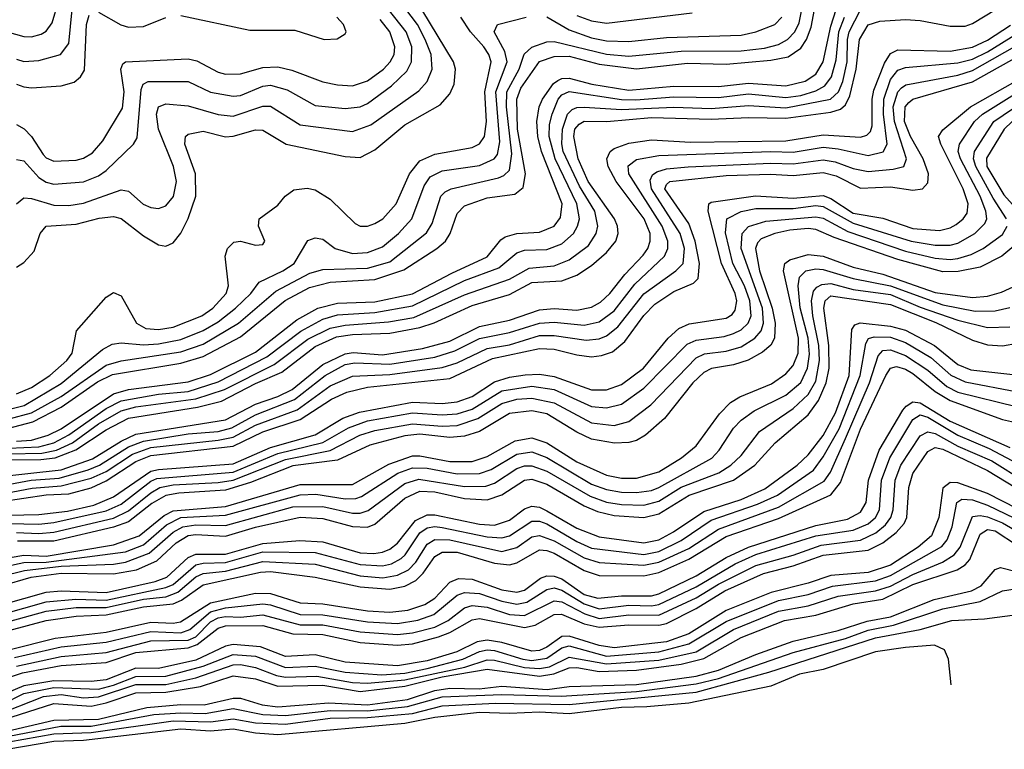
# Model space of a CAD drawing. Header units: inches. Extents: x 990535 to 1117859, y 769386 to 892122.
# Tile 59 of 256: x 1004579 to 1007215, y 863989 to 865943. Entities that reach past the tile are written whole.
import ezdxf

# ---------------------------------------------------------------- set-up
doc = ezdxf.new("R2010")
doc.units = ezdxf.units.IN
doc.header["$MEASUREMENT"] = 0
doc.layers.add('B0806', color=7, linetype='Continuous')

msp = doc.modelspace()

# ---------------------------------------------------------------- linework, layer by layer
at = {"layer": 'B0806', "color": 5}
for points, elevation in [([(1004490, 865925.8), (1004590, 865897.9), (1004610, 865897.2), (1004636.1, 865903.9), (1004650, 865912.2), (1004665.8, 865934.2), (1004699.3, 866050)], 2960), ([(1004550, 864763.9), (1004635.3, 864764.7), (1004673.8, 864770), (1004729, 864791), (1004810, 864844.6), (1004870, 864876.2), (1005054.7, 864905.3), (1005118.7, 864921.3), (1005210, 864968.9), (1005280.8, 864999.2), (1005370, 865068.1), (1005426.8, 865093.2), (1005470, 865100.2), (1005570, 865103.3), (1005650, 865118.2), (1005688.8, 865131.2), (1005790, 865177.7), (1005890, 865207.1), (1005950, 865239.4), (1006030, 865243.8), (1006070, 865258.4), (1006110, 865284.7), (1006150, 865319.8), (1006174.6, 865350), (1006180.9, 865370), (1006179.3, 865390), (1006171, 865410), (1006101.1, 865510), (1006073.7, 865570), (1006062.2, 865630), (1006065.2, 865650), (1006076.6, 865663.4), (1006090, 865670.8), (1006150.6, 865670.6), (1006270, 865681.2), (1006430, 865676.4), (1006530, 865681.1), (1006630, 865679.1), (1006750, 865695.2), (1006776.4, 865703.6), (1006790, 865714.7), (1006801.4, 865738.6), (1006818.4, 865810), (1006827.1, 865890), (1006850.8, 865929.2), (1006881.3, 865938.7), (1006950, 865943.8), (1006990, 865941.1), (1007070, 865925.9), (1007110, 865925.8), (1007130, 865932.9), (1007256.4, 866010)], 2620), ([(1004430, 864841.7), (1004610, 864889.8), (1004690, 864934.2), (1004810, 865017.9), (1004850, 865029.4), (1005010, 865053.3), (1005070, 865074.2), (1005164.9, 865130), (1005264.4, 865215.6), (1005355.9, 865264.1), (1005390, 865273.8), (1005510, 865277.3), (1005570, 865294.4), (1005667.9, 865372.1), (1005683, 865397), (1005706.1, 865470), (1005718, 865482), (1005734, 865490), (1005860.3, 865519.7), (1005874.7, 865525.3), (1005890, 865539.9), (1005896.4, 865583.6), (1005882, 865710), (1005883.3, 865750), (1005916.1, 865810), (1005929.5, 865850.5), (1005950, 865869.7), (1005990, 865883.7), (1006010, 865884.6), (1006149.5, 865850.5), (1006210, 865845.4), (1006350, 865858.6), (1006510, 865859.5), (1006572.9, 865867.1), (1006610, 865876.5), (1006634.8, 865890), (1006653.9, 865910), (1006665.7, 865934.3), (1006673, 865970)], 2740), ([(1004430, 864817.4), (1004613.7, 864866.3), (1004690, 864905.2), (1004787.2, 864972.8), (1004827, 864993), (1005010, 865023.5), (1005070, 865041), (1005170, 865093.6), (1005289.4, 865190.6), (1005354.4, 865225.6), (1005410, 865240.3), (1005530, 865247.1), (1005606.9, 865273.1), (1005695.9, 865330), (1005718.7, 865350), (1005731.4, 865370), (1005750, 865423.7), (1005770, 865444.4), (1005830, 865466.2), (1005904, 865476), (1005926.3, 865493.7), (1005933, 865530), (1005911.9, 865650), (1005909.4, 865730), (1005920.6, 865759.4), (1005970, 865831), (1006010, 865844.5), (1006050, 865845.6), (1006130, 865823.6), (1006230, 865811.5), (1006366.9, 865826.9), (1006470, 865823.4), (1006590, 865834.2), (1006636.2, 865843.8), (1006670, 865866.7), (1006685.6, 865890), (1006697.4, 865922.6), (1006706.6, 865970)], 2720), ([(1004550, 864780.2), (1004638.1, 864781.9), (1004677.5, 864790), (1004719.9, 864810), (1004790, 864860.4), (1004850, 864895.1), (1004890, 864906.2), (1005050, 864927.6), (1005127.5, 864952.5), (1005260.1, 865019.9), (1005350, 865087), (1005410, 865116.6), (1005450, 865125.2), (1005566.2, 865133.8), (1005634.4, 865145.6), (1005770, 865206.4), (1005890, 865247.8), (1005942.7, 865277.3), (1006010, 865283.8), (1006050, 865299.5), (1006102, 865338), (1006122.5, 865370), (1006126.2, 865390), (1006118.3, 865430), (1006077.2, 865497.2), (1006034.2, 865590), (1006030.3, 865610.3), (1006032, 865650), (1006045.7, 865690), (1006057.8, 865702.2), (1006070, 865708.2), (1006090, 865708.9), (1006190, 865702.7), (1006330, 865708.5), (1006430, 865705.2), (1006530, 865713.5), (1006630, 865707.3), (1006749.7, 865730.3), (1006770.5, 865749.5), (1006782.3, 865777.7), (1006794.3, 865830), (1006795.2, 865890), (1006799.5, 865910), (1006830, 865969.2)], 2640), ([(1004570, 865450.2), (1004590, 865466), (1004610, 865464.5), (1004670, 865445.8), (1004710, 865445), (1004750, 865451.9), (1004850, 865487.6), (1004870, 865483.6), (1004909.1, 865449.1), (1004930, 865439.7), (1004950, 865437.6), (1004970, 865444.6), (1004990.6, 865469.4), (1004998.6, 865510), (1004990.2, 865550), (1004950.2, 865650), (1004945.1, 865690), (1004950.7, 865710), (1004970, 865717.7), (1005030, 865712), (1005110, 865689.2), (1005150, 865684.7), (1005230, 865711.2), (1005250, 865711.3), (1005330, 865661), (1005470, 865643.9), (1005519, 865661), (1005647.4, 865752.6), (1005670, 865777.2), (1005683.3, 865810), (1005680.6, 865850), (1005664.7, 865890), (1005643.4, 865930), (1005610, 865974.3)], 2840), ([(1004570, 865568.5), (1004590, 865564.7), (1004630, 865520.6), (1004650, 865507.6), (1004670, 865502.4), (1004750, 865508.3), (1004790, 865524.8), (1004810, 865538.9), (1004883.4, 865610), (1004893.2, 865626.8), (1004904, 865756), (1004909.7, 865770.3), (1004922.6, 865777.4), (1005030, 865777.6), (1005090, 865749), (1005150, 865737.7), (1005170, 865740.2), (1005230, 865765.2), (1005250, 865767.2), (1005295.3, 865755.3), (1005370, 865712.9), (1005450, 865705.1), (1005490, 865709.8), (1005510, 865718.4), (1005574, 865766), (1005615.3, 865804.7), (1005628.1, 865830), (1005628.3, 865870), (1005613.9, 865910), (1005566.5, 865970)], 2860), ([(1004570, 865837.3), (1004590, 865830.8), (1004630, 865833.3), (1004688.1, 865850), (1004710, 865879.1), (1004718.8, 865970)], 2940), ([(1004570, 865280.2), (1004590, 865292.9), (1004617.1, 865322.9), (1004633.8, 865370), (1004649.9, 865390.1), (1004730, 865395.4), (1004791.1, 865411.1), (1004830, 865416), (1004850.3, 865410.3), (1004910, 865364.4), (1004950, 865340.1), (1004970, 865336.4), (1004990, 865345.5), (1005010, 865371.4), (1005029.7, 865410.3), (1005050, 865470), (1005049.1, 865530), (1005020.9, 865610), (1005022.6, 865630), (1005030, 865636.3), (1005070, 865644.2), (1005130, 865629.5), (1005150, 865630.8), (1005210, 865647.6), (1005230, 865647.5), (1005292.4, 865610), (1005450, 865576.2), (1005490, 865574.3), (1005530, 865594.5), (1005610, 865661.8), (1005704.7, 865715.3), (1005730, 865744.1), (1005742, 865770), (1005745.8, 865810), (1005739.9, 865830), (1005655.4, 865970)], 2820), ([(1004570, 864813.9), (1004610, 864817.1), (1004654.6, 864830), (1004690, 864847.5), (1004830, 864941.4), (1004870, 864952.8), (1005030, 864973.2), (1005090, 864992.7), (1005210, 865052.2), (1005320.9, 865139.1), (1005376.9, 865170), (1005430, 865183.9), (1005530, 865187), (1005630, 865208.7), (1005735.5, 865264.5), (1005830, 865307.6), (1005866.9, 865353.1), (1005878.8, 865361.2), (1005910, 865370), (1005970, 865373.8), (1006009.9, 865390), (1006026.8, 865413.2), (1006031.5, 865450), (1005975.7, 865590), (1005965.8, 865630), (1005963.4, 865670), (1005969.8, 865710), (1005978.4, 865730), (1006007.9, 865772.1), (1006019.9, 865780.1), (1006030, 865785.2), (1006050, 865786), (1006110.2, 865770), (1006210, 865754.2), (1006330, 865764.6), (1006450, 865763.7), (1006530, 865773.3), (1006630, 865765.9), (1006681.8, 865778.2), (1006710, 865797.1), (1006729.8, 865830.2), (1006750, 865925.6), (1006764.9, 865970)], 2680), ([(1004570, 865770.7), (1004590, 865763), (1004610, 865760.2), (1004690, 865765.4), (1004724.5, 865775.5), (1004741.6, 865790), (1004752, 865808), (1004757.2, 865930), (1004764.7, 865955.3)], 2920), ([(1004790, 865962.7), (1004849.2, 865929.2), (1004870, 865923.2), (1004910, 865924.9), (1004970, 865949)], 2920), ([(1006070, 865954.6), (1006110, 865939.8), (1006150, 865933.3), (1006378.8, 865961.2)], 2780), ([(1004430, 864869.3), (1004590.3, 864910), (1004690, 864968.9), (1004800.7, 865059.3), (1004826, 865074), (1004850, 865077.5), (1004910, 865071.8), (1004950, 865074.8), (1005010, 865086.4), (1005070, 865110.6), (1005110, 865133.5), (1005156.7, 865170), (1005197.8, 865210), (1005220.2, 865239.8), (1005283.4, 865270), (1005313.8, 865290), (1005350, 865351.7), (1005370, 865359), (1005390, 865355.2), (1005423.5, 865330), (1005470, 865317.1), (1005510, 865319.1), (1005550, 865334.6), (1005593.1, 865370), (1005628.3, 865410), (1005661.6, 865498.4), (1005678, 865522), (1005710, 865537.9), (1005810, 865552.3), (1005849.4, 865570), (1005857.9, 865582.1), (1005864.2, 865615.8), (1005853.7, 865750), (1005883.8, 865830), (1005877.7, 865857.7), (1005848.8, 865910), (1005857.6, 865930), (1005935.1, 865950)], 2760), ([(1004510, 864717.4), (1004690, 864737.4), (1004773.5, 864766.5), (1004850, 864814.4), (1004890, 864833), (1005130, 864871.6), (1005210, 864913.5), (1005270, 864933.9), (1005307.8, 864952.2), (1005390, 865019.7), (1005450, 865048.5), (1005471.3, 865051.3), (1005550, 865045.6), (1005657.3, 865062.7), (1005730, 865082), (1005810, 865121), (1005890, 865138.2), (1005970, 865165.9), (1006010, 865169.3), (1006070, 865164.7), (1006110, 865172.9), (1006133.7, 865186.3), (1006158.7, 865210), (1006199, 865261), (1006247.6, 865312.4), (1006260.1, 865330), (1006266.7, 865350), (1006266.4, 865370), (1006251, 865410), (1006175.9, 865510), (1006154.3, 865550), (1006151, 865570), (1006159.9, 865590), (1006170, 865597.7), (1006210, 865612.6), (1006270, 865621.2), (1006374.6, 865614.6), (1006630, 865618.6), (1006730, 865634.3), (1006830, 865628.3), (1006846.6, 865633.4), (1006856.4, 865643.6), (1006861, 865659), (1006861.1, 865730), (1006865.7, 865754.3), (1006893.9, 865826.1), (1006910, 865852.6), (1006930, 865862.1), (1007070, 865858.8), (1007130, 865869.2), (1007170, 865888.1), (1007231.4, 865928.6)], 2580), ([(1004550, 864795.3), (1004630, 864799.4), (1004670, 864809.8), (1004710, 864830.9), (1004810, 864902.1), (1004850, 864922.5), (1004950, 864939.7), (1005030, 864947.5), (1005110, 864973.5), (1005240.2, 865039.8), (1005331.2, 865108.8), (1005390, 865141.2), (1005430, 865152.4), (1005530, 865158.8), (1005630, 865176.4), (1005770, 865244.2), (1005861.8, 865278.2), (1005910, 865319), (1005930, 865325.9), (1005990, 865327.2), (1006030, 865342.7), (1006061.7, 865370), (1006072.6, 865390), (1006077.1, 865410), (1006070, 865450), (1006012.5, 865570), (1005996.2, 865630), (1005997.6, 865662.4), (1006004.5, 865690), (1006020.5, 865730), (1006030, 865742), (1006050, 865750.8), (1006189.6, 865729.6), (1006228.5, 865728.5), (1006330, 865736.2), (1006450, 865734.6), (1006530, 865744.2), (1006630, 865734.8), (1006670, 865740.2), (1006710, 865752.5), (1006734.2, 865765.8), (1006752.4, 865790), (1006764.8, 865835.2), (1006771.5, 865910), (1006787.1, 865950)], 2660), ([(1004570, 864940.6), (1004610, 864957.5), (1004659.6, 864990), (1004705.4, 865030), (1004719.3, 865050), (1004730.5, 865110), (1004810, 865199.6), (1004830, 865212.4), (1004850, 865203.2), (1004891.2, 865130), (1004916.2, 865116.2), (1004950, 865113.1), (1004990, 865119.5), (1005066, 865150), (1005095.8, 865170), (1005131.9, 865210), (1005137.5, 865230), (1005129.3, 865310), (1005134.9, 865330), (1005152.5, 865347.5), (1005170, 865349.4), (1005210, 865338.9), (1005230, 865341.1), (1005235, 865350), (1005218, 865390), (1005219.8, 865410), (1005270, 865446.5), (1005289.9, 865470.1), (1005313.1, 865486.9), (1005348, 865492), (1005370, 865487.2), (1005410, 865462.4), (1005477, 865397), (1005490, 865390.1), (1005509.6, 865389.6), (1005530, 865396.8), (1005550.9, 865410), (1005586.5, 865450), (1005622.5, 865530), (1005650, 865564.9), (1005690, 865582.9), (1005790, 865600.5), (1005810, 865610.1), (1005823.4, 865630), (1005828.5, 865670), (1005823.8, 865750), (1005840.6, 865830), (1005834.7, 865850), (1005821.8, 865870), (1005785.8, 865910), (1005759.5, 865950)], 2780), ([(1004570, 865662.6), (1004590.7, 865650.7), (1004610, 865629.7), (1004641.7, 865581.7), (1004650, 865572.9), (1004670, 865564.2), (1004730, 865566.6), (1004750, 865572.2), (1004773.4, 865586.6), (1004801.2, 865618.8), (1004853.9, 865706.1), (1004858.3, 865750), (1004849.2, 865810), (1004855.2, 865824.8), (1004862.3, 865830), (1005030, 865838.5), (1005052.6, 865832.6), (1005110, 865802.2), (1005130, 865796.8), (1005170, 865798.2), (1005230, 865814.7), (1005270, 865816.3), (1005307.6, 865807.6), (1005390, 865776.3), (1005430, 865768.5), (1005470, 865765.4), (1005510, 865779.5), (1005552.4, 865810), (1005570.9, 865830), (1005580.9, 865850), (1005583.5, 865870), (1005569.7, 865910), (1005543.7, 865943.7)], 2880), ([(1005010, 865953.8), (1005194.5, 865914.5), (1005315.1, 865915.1), (1005394, 865890), (1005428.7, 865891.3), (1005450, 865905.5), (1005452.5, 865910), (1005446.1, 865930), (1005427.5, 865950)], 2920), ([(1005990, 865950.5), (1006050, 865915.7), (1006110, 865894.5), (1006150, 865886.7), (1006210, 865884.9), (1006310, 865895.1), (1006510, 865901.4), (1006549.8, 865910), (1006600.2, 865930), (1006619.2, 865950)], 2760), ([(1004470, 864683.9), (1004609.9, 864710), (1004684.5, 864715.5), (1004762.2, 864737.8), (1004792.5, 864750), (1004870, 864799.1), (1004910, 864814.6), (1005030, 864833.6), (1005110, 864840.5), (1005146.8, 864850), (1005210, 864885.1), (1005314.6, 864925.4), (1005396.4, 864990), (1005450, 865019.4), (1005476.1, 865023.9), (1005570, 865020.2), (1005690, 865039.1), (1005744.1, 865055.9), (1005810, 865089), (1005890, 865104.8), (1005970, 865130.6), (1006010, 865133.1), (1006090, 865124.8), (1006130, 865134.2), (1006170, 865163), (1006225.4, 865234.6), (1006305.3, 865310), (1006314, 865330), (1006313.9, 865350), (1006299, 865390), (1006209.2, 865530), (1006208.2, 865551.8), (1006230, 865568.5), (1006290, 865578.8), (1006590, 865589.6), (1006650, 865588), (1006730, 865601.6), (1006770, 865597.5), (1006850, 865579), (1006890.9, 865589.1), (1006901.2, 865610), (1006891.2, 865690), (1006892.4, 865730), (1006910, 865783), (1006930, 865807.8), (1006950, 865814.6), (1007090, 865827.5), (1007130, 865837.6), (1007170, 865856.9), (1007252.1, 865907.9)], 2560), ([(1004470, 864661.4), (1004611.8, 864688.2), (1004690, 864694.2), (1004770, 864715.4), (1004810, 864733.1), (1004880.7, 864779.3), (1004930, 864797), (1005110, 864816.8), (1005150, 864825), (1005210, 864857.1), (1005321.8, 864898.2), (1005410, 864962.4), (1005470, 864988.5), (1005570, 864993), (1005710, 865011.5), (1005750, 865024.2), (1005830, 865062.6), (1005890, 865072.2), (1005970, 865097), (1006010, 865097.5), (1006095, 865085), (1006130, 865088.4), (1006150, 865096.2), (1006179.9, 865120.1), (1006250, 865208.5), (1006335.1, 865270), (1006354.7, 865290), (1006358.6, 865330), (1006347.3, 865370), (1006270, 865490), (1006266.8, 865513.2), (1006272.9, 865527.1), (1006284.4, 865535.6), (1006310, 865543.1), (1006368.8, 865548.8), (1006590, 865558.8), (1006650, 865556.7), (1006730, 865567.5), (1006762.4, 865562.4), (1006810, 865544.5), (1006850, 865536.1), (1006917.7, 865542.3), (1006945.7, 865550), (1006953.3, 865570), (1006920.9, 865670), (1006917.3, 865710), (1006929.4, 865750), (1006939.8, 865760.2), (1006951.3, 865768.7), (1007090, 865794.4), (1007130, 865806.9), (1007270, 865886.1)], 2540), ([(1004530, 864653), (1004649.5, 864670.5), (1004710, 864673.1), (1004770, 864689), (1004810, 864707.8), (1004890, 864760.1), (1004930, 864776), (1005150, 864801), (1005230, 864839.2), (1005330, 864872.5), (1005413.2, 864926.8), (1005454.4, 864945.6), (1005510, 864958.8), (1005730, 864981.9), (1005844.7, 865035.3), (1005970, 865062.7), (1006010, 865060.6), (1006070, 865045), (1006110, 865040), (1006136.8, 865043.2), (1006166.1, 865053.9), (1006199, 865081), (1006250, 865151), (1006278.9, 865181.1), (1006330, 865215.2), (1006383, 865237), (1006394.9, 865250), (1006398.9, 865290), (1006387.2, 865350), (1006370, 865396.7), (1006305.9, 865490), (1006310, 865502), (1006319.1, 865510), (1006470, 865525.3), (1006589, 865529), (1006650, 865525.4), (1006730, 865533.9), (1006764.8, 865524.8), (1006830, 865491.6), (1006910, 865495), (1006970, 865486.3), (1006995.6, 865490), (1007010, 865506.2), (1007011.6, 865530), (1006997.7, 865570), (1006963.3, 865630), (1006947.8, 865670), (1006949, 865710), (1006959.1, 865720.9), (1006970, 865729.8), (1007130, 865776.9), (1007279.6, 865860.4)], 2520), ([(1004550, 864615.9), (1004630, 864617.8), (1004706.7, 864626.7), (1004777.5, 864642.5), (1004830, 864665.3), (1004930, 864733.6), (1004950, 864738.6), (1005150, 864753.1), (1005250, 864797.3), (1005370, 864831.5), (1005444.3, 864875.7), (1005488.1, 864891.9), (1005630, 864918.6), (1005710, 864915.4), (1005750, 864919.5), (1005790, 864933.9), (1005850, 864973.1), (1005890, 864985.6), (1005931.7, 864991.7), (1005970, 864993.7), (1006010, 864987.8), (1006110, 864951.3), (1006150, 864951.9), (1006190, 864965.6), (1006249.1, 865010), (1006314.5, 865090), (1006343.7, 865116.3), (1006371.2, 865128.8), (1006470, 865143.2), (1006486.3, 865153.7), (1006494.6, 865165.4), (1006498.3, 865190), (1006494.4, 865210), (1006457.7, 865290), (1006421.8, 865430), (1006424.2, 865450), (1006430, 865454.6), (1006549, 865471), (1006650, 865464.8), (1006730, 865472.1), (1006750, 865464.3), (1006810, 865425), (1006890, 865411), (1006970, 865383.6), (1007041.4, 865378.6), (1007070, 865385.4), (1007085.7, 865394.3), (1007105, 865410), (1007115, 865425), (1007118.3, 865450), (1007104.5, 865490), (1007044.7, 865610), (1007039.1, 865630), (1007050, 865648.1), (1007124.3, 865710), (1007250, 865781.4)], 2480), ([(1004550, 864593.8), (1004630, 864592.3), (1004670, 864596.3), (1004810, 864627.4), (1004850, 864645.8), (1004930, 864707.4), (1004945.8, 864714.2), (1005150, 864730.8), (1005270, 864781.2), (1005390, 864810.5), (1005459.1, 864850), (1005510, 864869.1), (1005630, 864890), (1005710, 864885), (1005750, 864887.8), (1005790, 864900.1), (1005870, 864948.9), (1005950, 864961.8), (1006010, 864952.7), (1006110, 864907.3), (1006150, 864903.3), (1006190, 864913.3), (1006250, 864955.9), (1006365.7, 865074.3), (1006390, 865084.9), (1006465.2, 865094.8), (1006490, 865102.3), (1006510, 865112.8), (1006529.4, 865130.6), (1006536.8, 865150), (1006533.5, 865190), (1006519.3, 865230), (1006487.9, 865290), (1006468.3, 865371.7), (1006471.8, 865410), (1006510.5, 865429.5), (1006550, 865437.7), (1006650, 865437.1), (1006710, 865445.1), (1006730, 865442.9), (1006810, 865398.4), (1006965.3, 865350), (1007030, 865339.2), (1007070, 865339.2), (1007090, 865344.3), (1007135.7, 865370), (1007162.9, 865397.1), (1007167.9, 865410), (1007165, 865430), (1007150.3, 865470), (1007097.2, 865570), (1007091.1, 865590), (1007094.6, 865610), (1007135.3, 865670), (1007156.1, 865690), (1007263.3, 865756.7)], 2460), ([(1007220.4, 865410), (1007184.8, 865464.8), (1007138.5, 865550), (1007132.6, 865570), (1007134.7, 865590), (1007186.5, 865670), (1007283.8, 865736.2)], 2440), ([(1007236, 865670), (1007214.5, 865650), (1007167.6, 865572.4), (1007168.1, 865550), (1007213.6, 865473.6), (1007253, 865430)], 2420), ([(1004570, 864569.8), (1004630, 864567), (1004670, 864570.3), (1004830, 864607.7), (1004870, 864627.4), (1004930, 864676.2), (1004953.9, 864690), (1004990, 864697.6), (1005110, 864703.2), (1005150, 864709.9), (1005290, 864765.2), (1005410, 864789), (1005489.5, 864830), (1005530, 864843.1), (1005630, 864860.8), (1005710, 864854.8), (1005750, 864856.5), (1005805.4, 864874.6), (1005870, 864915.5), (1005910, 864926.7), (1005949.7, 864929.7), (1006010, 864916.7), (1006110, 864862.9), (1006170, 864856.6), (1006210, 864866.7), (1006268.5, 864911.5), (1006390, 865037.5), (1006411.9, 865048.1), (1006470, 865055), (1006510, 865067), (1006547, 865090), (1006563.8, 865110), (1006570.4, 865130), (1006567.2, 865170), (1006510.3, 865330), (1006513.1, 865370), (1006530, 865389.2), (1006576.8, 865403.2), (1006710, 865415.3), (1006730, 865411.4), (1006796, 865376), (1006950, 865323.4), (1007030, 865304.4), (1007070, 865300.3), (1007090, 865303), (1007126.1, 865313.9), (1007158.6, 865330), (1007210, 865367.8), (1007222.1, 865390)], 2440), ([(1007256.7, 865350), (1007208.3, 865310), (1007150, 865280.2), (1007091.7, 865268.3), (1007050, 865267.9), (1006930, 865300.9), (1006759.2, 865359.2), (1006710, 865381.1), (1006690, 865383.9), (1006641, 865379), (1006600.2, 865370), (1006564, 865356), (1006554.2, 865345.8), (1006548.7, 865330), (1006559.4, 865270), (1006593.4, 865170), (1006601.5, 865130), (1006600, 865090), (1006590, 865071.3), (1006567.2, 865052.8), (1006528.7, 865031.3), (1006490, 865018.9), (1006430.9, 865009.1), (1006410, 864997.8), (1006381, 864970), (1006304.8, 864875.2), (1006254.5, 864830), (1006230, 864816.4), (1006209.5, 864810.5), (1006171, 864809), (1006110, 864819.8), (1006070, 864838.7), (1005990, 864887.6), (1005950, 864895.5), (1005890, 864887.9), (1005810, 864840.3), (1005770, 864827.4), (1005730, 864823.8), (1005650, 864832.7), (1005610, 864828.7), (1005516.1, 864803.9), (1005430, 864763.1), (1005310, 864747.8), (1005196.6, 864703.4), (1005130, 864683.4), (1005004.8, 864675.2), (1004970, 864669), (1004932.4, 864647.6), (1004870, 864598.4), (1004830, 864584.3), (1004670, 864546.8), (1004573.2, 864546.8)], 2420), ([(1004490, 864491.6), (1004590, 864509.1), (1004650, 864506.3), (1004830, 864536.7), (1004899, 864561), (1004965.2, 864614.8), (1004990, 864627.9), (1005130, 864639.1), (1005330, 864698.1), (1005470, 864698.3), (1005567.2, 864752.8), (1005630, 864774.7), (1005650, 864775.2), (1005730, 864759.6), (1005790, 864760), (1005830, 864773), (1005905.2, 864814.8), (1005950, 864822.8), (1005989.8, 864809.8), (1006070, 864758.9), (1006150, 864722.9), (1006190, 864715.4), (1006230, 864715.1), (1006290, 864732.2), (1006350.3, 864770), (1006390, 864801.6), (1006452.3, 864887.7), (1006481.9, 864918.1), (1006507, 864933), (1006591.8, 864968.2), (1006630, 864994.8), (1006650, 865016.5), (1006663.1, 865050), (1006663.8, 865090), (1006623.8, 865270), (1006627.5, 865290), (1006640.3, 865299.7), (1006690, 865314.5), (1006730, 865309.7), (1006810, 865280.3), (1006890, 865261.2), (1007030, 865212.7), (1007130, 865199.2), (1007170, 865202.4), (1007207.1, 865212.9), (1007250, 865232.5)], 2380), ([(1004510, 864472.2), (1004590, 864489.2), (1004650, 864490.3), (1004861.9, 864518.1), (1004910, 864536.6), (1004971.5, 864590), (1005010.5, 864609.5), (1005130, 864615.7), (1005330, 864670.2), (1005371.9, 864671.9), (1005450, 864660.2), (1005479, 864661), (1005494, 864666), (1005591.5, 864728.5), (1005630, 864743.2), (1005670, 864742.1), (1005750, 864726.4), (1005810, 864727.5), (1005841.4, 864738.6), (1005910, 864779.2), (1005950, 864785.9), (1005990, 864770.6), (1006110, 864699.5), (1006150, 864684.9), (1006190, 864677.4), (1006230, 864676.6), (1006270, 864682.5), (1006290, 864690.2), (1006431.4, 864768.6), (1006451.8, 864790), (1006490, 864849.1), (1006510, 864870.8), (1006544.9, 864895.1), (1006630, 864937.6), (1006670, 864971.5), (1006688.2, 865010), (1006692.9, 865047.1), (1006689.5, 865090), (1006668.4, 865171.6), (1006663.2, 865230), (1006666.2, 865253.8), (1006683.9, 865270), (1006710, 865275.5), (1006730, 865274.3), (1006810, 865249.6), (1006910, 865230.5), (1007050, 865179.6), (1007137.2, 865162.8), (1007190, 865163.4), (1007230, 865172.1)], 2360), ([(1004530, 864452.3), (1004592, 864468), (1004690, 864479.5), (1004830, 864484.7), (1004862.2, 864490), (1004925.8, 864514.2), (1004989.7, 864570.3), (1005015.6, 864584.4), (1005050, 864590.4), (1005130, 864588), (1005310, 864638.4), (1005390, 864639.5), (1005470, 864621.3), (1005490, 864621.4), (1005511.3, 864628.7), (1005610, 864700.8), (1005647.2, 864712.8), (1005770, 864692.6), (1005826.3, 864693.7), (1005850, 864701.4), (1005910, 864740.6), (1005930, 864747.8), (1005950, 864748.6), (1005990, 864733.5), (1006106.5, 864666.5), (1006150, 864650.7), (1006190, 864644.2), (1006250, 864642.8), (1006290, 864653.3), (1006350, 864690.8), (1006450.2, 864729.8), (1006483, 864750), (1006510, 864775.6), (1006559.6, 864840.4), (1006650, 864901.3), (1006690, 864939.5), (1006710, 864974.6), (1006720.2, 865030), (1006718.3, 865070), (1006701.8, 865150), (1006698.5, 865190), (1006704.3, 865215.7), (1006713, 865227), (1006725.9, 865234.1), (1006750, 865236.7), (1006810, 865220.8), (1006910, 865206.8), (1006990, 865172.8), (1007090, 865138.3), (1007170, 865118.2), (1007230, 865120.1)], 2340), ([(1004530, 864426.8), (1004609.9, 864450), (1004690, 864460.6), (1004830, 864458.8), (1004891.2, 864470), (1004946.2, 864493.8), (1004997.8, 864542.2), (1005030, 864561.3), (1005050, 864564.5), (1005130, 864559.6), (1005210, 864584.2), (1005330, 864610.5), (1005390, 864607.4), (1005470, 864585.8), (1005510, 864583.8), (1005530, 864591.6), (1005610, 864661.4), (1005650, 864679.9), (1005690, 864678.1), (1005770, 864660.4), (1005830, 864657), (1005869.7, 864670.3), (1005929.9, 864710), (1005950, 864712.3), (1005990, 864699.5), (1006090, 864640.8), (1006125.9, 864625.9), (1006170, 864615.2), (1006250, 864609.9), (1006290, 864620), (1006371, 864670), (1006489.6, 864710), (1006547.1, 864750), (1006601.3, 864810), (1006690, 864884.7), (1006717.1, 864922.9), (1006737.9, 864970), (1006746, 865010), (1006745.4, 865070), (1006732.1, 865170), (1006735.6, 865190), (1006750, 865203.6), (1006910, 865179.9), (1007031.9, 865131.9), (1007130, 865084.3), (1007170, 865072.1), (1007210, 865069.4), (1007250, 865076.3)], 2320), ([(1004530, 864375.5), (1004650, 864409.6), (1004690, 864413.8), (1004810, 864409.3), (1004941.9, 864438.1), (1004972.7, 864450), (1005030, 864502.4), (1005050, 864511.6), (1005130, 864511.3), (1005230, 864540.4), (1005328.5, 864548.5), (1005390, 864545), (1005490, 864515.3), (1005526.9, 864513.1), (1005550, 864516.7), (1005570, 864525), (1005590, 864541.5), (1005638.4, 864601.6), (1005670, 864616.8), (1005690, 864616.7), (1005810, 864591.8), (1005850, 864589.7), (1005890, 864602.5), (1005930, 864632.6), (1005950, 864639.8), (1005970, 864637.1), (1005990, 864628.1), (1006070, 864580.9), (1006130, 864557.8), (1006250, 864541.7), (1006289.8, 864550.2), (1006328.9, 864571.1), (1006410, 864625.9), (1006510, 864658.4), (1006573.5, 864686.5), (1006659.9, 864750), (1006690, 864777.4), (1006730, 864829), (1006762.5, 864890), (1006799.3, 864990), (1006806.9, 865113.1), (1006814.6, 865125.4), (1006828.7, 865131.3), (1006910, 865121.8), (1006950, 865111.1), (1007027.8, 865070), (1007090, 865019.6), (1007125.5, 865005.5), (1007270, 864988.9)], 2280), ([(1004530, 864349.9), (1004650, 864383.9), (1004728.9, 864391.1), (1004810, 864388.1), (1004970, 864422.2), (1004990, 864430.7), (1005050, 864482.8), (1005070, 864487.8), (1005130, 864489.1), (1005230, 864517.5), (1005370, 864516.5), (1005490, 864484), (1005550, 864480.6), (1005574, 864486), (1005599.7, 864500.3), (1005610.6, 864510), (1005650, 864568.5), (1005670, 864582.2), (1005690, 864585.7), (1005710, 864583.2), (1005830, 864558), (1005870, 864555.4), (1005890, 864560.4), (1005950, 864600), (1005970, 864599.7), (1005990, 864592.5), (1006070, 864545.3), (1006110, 864527.9), (1006250, 864510.6), (1006290, 864518.7), (1006350, 864547.9), (1006430, 864602.3), (1006554.2, 864645.8), (1006607.3, 864670), (1006703.6, 864736.4), (1006730, 864771.9), (1006772.3, 864847.7), (1006828.8, 864990), (1006843.8, 865076.2), (1006851, 865089), (1006866.4, 865093.6), (1006910, 865093.1), (1006950, 865078.1), (1007018, 865038), (1007071.4, 864991.4), (1007110, 864973.3), (1007250, 864946.2)], 2260), ([(1004550, 864331.7), (1004650, 864358.6), (1004730, 864368.7), (1004810, 864368.5), (1004910, 864390.7), (1004970, 864397.6), (1005002.4, 864410), (1005050, 864450.7), (1005070, 864459.6), (1005130, 864466), (1005230, 864492.4), (1005370, 864484.4), (1005490, 864453.8), (1005551.4, 864448.6), (1005590, 864455.2), (1005619.5, 864470), (1005639.1, 864490), (1005670, 864538.1), (1005690, 864550.8), (1005730, 864550.3), (1005870, 864518.9), (1005910, 864529.2), (1005950, 864558), (1005970, 864561.9), (1006010, 864547.3), (1006090, 864501.7), (1006130, 864489.7), (1006250, 864481.9), (1006290, 864490), (1006370, 864527), (1006450, 864578.8), (1006610, 864637.1), (1006732.6, 864707.4), (1006749.1, 864730.9), (1006790, 864821.5), (1006853.6, 864970), (1006877, 865043), (1006890, 865056.6), (1006910, 865059.2), (1006950, 865043.5), (1007010, 865004.5), (1007060.6, 864960.6), (1007090, 864945.3), (1007250, 864906)], 2240), ([(1004550, 864306.8), (1004650, 864333.6), (1004730, 864345.3), (1004810, 864349.1), (1004910, 864370.2), (1004990, 864378.5), (1005011.6, 864388.4), (1005070, 864429.1), (1005223.5, 864463.5), (1005250, 864465), (1005370, 864450), (1005490, 864423.8), (1005570, 864418), (1005610, 864425.8), (1005639.2, 864440.8), (1005659.4, 864460.6), (1005690, 864505.1), (1005710, 864516.6), (1005750, 864517.4), (1005850, 864487.3), (1005890, 864483), (1005910, 864488.1), (1005970, 864522.9), (1005990, 864521.7), (1006010, 864514.2), (1006090, 864468.2), (1006130, 864454.9), (1006250, 864453.8), (1006290, 864462.7), (1006370, 864497.8), (1006470, 864558.6), (1006610, 864606.9), (1006750, 864670.1), (1006776.2, 864703.8), (1006830, 864846.2), (1006898.1, 864990), (1006910, 865009.7), (1006925.8, 865014.2), (1006950, 865007.4), (1006970, 864995.1), (1007030, 864947.5), (1007070, 864923.1), (1007210, 864872.1), (1007250, 864863.4)], 2220), ([(1004550, 864255.7), (1004673.4, 864286.6), (1004810, 864303.1), (1004930, 864329.4), (1004990, 864326.9), (1005009.7, 864330.3), (1005090, 864381.3), (1005210, 864406.8), (1005250, 864406.7), (1005330, 864380.9), (1005390, 864379), (1005510, 864360.1), (1005570, 864356.1), (1005618, 864362), (1005663.2, 864376.8), (1005690, 864393.7), (1005730, 864437), (1005753.2, 864446.8), (1005790, 864444.6), (1005870, 864416.2), (1005910, 864410), (1005930, 864415.1), (1005973, 864447), (1005990, 864453.6), (1006010, 864452.9), (1006030, 864445.3), (1006090, 864403.6), (1006126.5, 864393.5), (1006190, 864400.4), (1006270, 864400.3), (1006290, 864405.1), (1006390, 864453.2), (1006470, 864502.8), (1006530, 864530.3), (1006710, 864588.2), (1006794.8, 864605.2), (1006830, 864624.2), (1006845.4, 864650), (1006851.4, 864710), (1006879.7, 864790), (1006943, 864897), (1006951.7, 864908.3), (1006970, 864919.6), (1006990, 864916.6), (1007070, 864867.5), (1007230, 864797.7)], 2180), ([(1004565.3, 864234.7), (1004690, 864263.3), (1004810, 864276), (1004930, 864304.7), (1005010, 864300.6), (1005034.2, 864310), (1005090, 864357.3), (1005130, 864367.9), (1005230, 864378.4), (1005250, 864376.1), (1005330, 864349.6), (1005390, 864349.1), (1005510, 864330.5), (1005590, 864326.1), (1005645, 864335), (1005687.4, 864350), (1005750, 864401.5), (1005770, 864409.4), (1005810, 864406.6), (1005870, 864385.7), (1005910, 864377.9), (1005936.8, 864383.2), (1005990, 864417), (1006010, 864421.3), (1006030, 864415.5), (1006090, 864378.7), (1006130, 864365.3), (1006210, 864375), (1006270, 864372.9), (1006290, 864376.6), (1006390, 864424.2), (1006494.6, 864485.4), (1006550, 864510.3), (1006710, 864560.6), (1006810, 864575.9), (1006850, 864592.4), (1006870.2, 864610), (1006880.6, 864630), (1006886.3, 864710), (1006908.2, 864770), (1006970, 864872.6), (1006990, 864884.3), (1007010, 864878.3), (1007090, 864829.9), (1007174.4, 864794.4), (1007250, 864754.3)], 2160), ([(1004570, 864211.8), (1004690, 864237.7), (1004810, 864248.1), (1004930, 864279.2), (1005030, 864281), (1005050, 864290.5), (1005090, 864330.2), (1005110, 864341.2), (1005130, 864344.6), (1005170, 864342.9), (1005230, 864349.2), (1005330, 864322.8), (1005390, 864322.6), (1005490, 864303.8), (1005590, 864296.5), (1005630, 864300.6), (1005690, 864316.3), (1005725.9, 864334.1), (1005770, 864368.3), (1005790, 864374.4), (1005830, 864369.6), (1005890, 864349.9), (1005930, 864347.5), (1006010, 864386.6), (1006030, 864384.1), (1006091.6, 864351.6), (1006130, 864339.3), (1006210, 864349.1), (1006290, 864348.3), (1006390, 864394.6), (1006450, 864431), (1006550, 864481.1), (1006650, 864509), (1006724.1, 864535.9), (1006830, 864549.2), (1006871.3, 864568.7), (1006897.2, 864590), (1006911.4, 864610), (1006917.5, 864630), (1006922.2, 864710), (1006938.2, 864750), (1006990, 864828.9), (1007010, 864839.2), (1007030, 864834.4), (1007090, 864800.9), (1007181.3, 864761.3), (1007270, 864706.6)], 2140), ([(1004465.5, 864154.5), (1004586.2, 864193.8), (1004690, 864213.7), (1004810, 864221.4), (1004890, 864248.1), (1005030, 864261.1), (1005054.3, 864270), (1005110, 864313.4), (1005130, 864320), (1005230, 864320.9), (1005310, 864298.3), (1005390, 864296.8), (1005490, 864275.1), (1005590, 864268), (1005630, 864271.2), (1005700.4, 864290), (1005730, 864301.6), (1005790, 864335.6), (1005810, 864339.3), (1005930, 864315.2), (1005958.7, 864321.3), (1006010, 864349.9), (1006029, 864351), (1006090, 864325.4), (1006130, 864315.9), (1006210, 864322.2), (1006290, 864321.1), (1006310, 864325.8), (1006390, 864365.9), (1006467, 864413), (1006570, 864459.6), (1006650, 864480.7), (1006730, 864508.6), (1006850, 864522.1), (1006890, 864541.8), (1006925.3, 864570), (1006946.3, 864593.7), (1006954, 864610), (1006958.8, 864690), (1006970, 864728), (1007010, 864786.7), (1007030, 864796.9), (1007050, 864793.1), (1007170, 864736.1), (1007270, 864675.1)], 2120), ([(1007290, 864612.4), (1007170, 864674.3), (1007090, 864703), (1007070, 864703.8), (1007050, 864688.6), (1007039.4, 864610), (1007019.5, 864560.5), (1006984.6, 864530), (1006910, 864482.3), (1006850, 864462.8), (1006750, 864454.4), (1006690, 864434.2), (1006590.7, 864409.3), (1006470, 864360.5), (1006370, 864298.5), (1006310, 864276.7), (1006170, 864260.4), (1006130, 864266.9), (1006050, 864292.2), (1006030, 864291.1), (1005990, 864262.2), (1005970, 864253.3), (1005950, 864251.5), (1005870, 864275.2), (1005830, 864281.7), (1005803.2, 864276.8), (1005749.5, 864250.5), (1005670, 864225.8), (1005590, 864212.5), (1005450, 864222.5), (1005370, 864241.6), (1005290, 864237.8), (1005223.6, 864263.6), (1005150, 864270), (1005130, 864265.2), (1005050, 864227.8), (1004950, 864205.7), (1004890, 864206.1), (1004810, 864175.1), (1004770, 864170.5), (1004670, 864172.4), (1004590, 864158.8), (1004490, 864117.3)], 2080), ([(1004530, 864108.2), (1004590, 864138.4), (1004670, 864154.6), (1004790, 864150.5), (1004830, 864160.8), (1004890, 864184.3), (1004970, 864184.9), (1005070, 864211.4), (1005150, 864243.1), (1005210, 864238.2), (1005290, 864207.8), (1005370, 864212.1), (1005450, 864195.5), (1005548.4, 864188.4), (1005610, 864192.9), (1005670, 864205), (1005765.5, 864230), (1005810, 864251.3), (1005830, 864255.7), (1005850, 864254), (1005925.5, 864230), (1005950, 864226.7), (1005990, 864232.8), (1006030, 864260.9), (1006050, 864266.2), (1006150, 864238.1), (1006290, 864249.7), (1006370, 864271.3), (1006470, 864330.9), (1006610, 864387.5), (1006690, 864403.8), (1006754.5, 864425.5), (1006870, 864440.3), (1006910, 864454.2), (1007047.8, 864532.2), (1007061.7, 864550), (1007075.3, 864584.7), (1007087.5, 864650), (1007101.5, 864658.5), (1007130, 864656.7), (1007170, 864642.9), (1007290, 864584.7)], 2060), ([(1004510, 864078.6), (1004642.5, 864130), (1004690, 864136.1), (1004750, 864127), (1004790, 864129.6), (1004890, 864162.5), (1004970, 864162.5), (1005050, 864180.8), (1005150, 864215.2), (1005170, 864216), (1005210, 864208.4), (1005266.4, 864186.4), (1005290, 864181.8), (1005374.7, 864185.3), (1005470, 864167.9), (1005510, 864166.2), (1005610, 864175.1), (1005770.9, 864209.1), (1005830, 864228.5), (1005850, 864227.6), (1005930, 864207.9), (1005970, 864205.1), (1005996.9, 864210), (1006050, 864236.1), (1006150, 864217.5), (1006290, 864227.6), (1006389.7, 864250.3), (1006489.9, 864310), (1006610, 864358.6), (1006690, 864373.5), (1006770, 864398.9), (1006870, 864413.8), (1006910, 864426.3), (1006970, 864457.5), (1007049.5, 864490.5), (1007080.8, 864510), (1007096.8, 864530), (1007130, 864612.1), (1007150, 864615.2), (1007170, 864611.7), (1007210, 864595.6), (1007270, 864560.4)], 2040), ([(1004510, 864060.4), (1004670, 864111.8), (1004770, 864104.9), (1004810, 864113.3), (1004890, 864140.4), (1004970, 864142.1), (1005062.7, 864157.3), (1005150, 864186.1), (1005210, 864177.5), (1005270, 864158.4), (1005390, 864160.8), (1005490, 864144.1), (1005610, 864157.8), (1005710, 864182.8), (1005830, 864203.3), (1005970, 864185.3), (1006008.8, 864191.2), (1006050, 864206.8), (1006070, 864207.9), (1006130, 864197.4), (1006230, 864200.7), (1006350, 864217.2), (1006410, 864232.4), (1006510, 864288.1), (1006626.1, 864333.9), (1006710, 864348.7), (1006810, 864378.7), (1006890, 864390.8), (1006970, 864430), (1007088.6, 864470), (1007110, 864483.4), (1007122.6, 864497.4), (1007150, 864564.9), (1007170, 864577.7), (1007190, 864574.4), (1007250, 864534.9)], 2020), ([(1004490, 864024.8), (1004670, 864067.3), (1004790, 864069.4), (1004919, 864101), (1005010, 864108.6), (1005072.2, 864107.8), (1005150, 864126), (1005170, 864125.6), (1005227.8, 864107.8), (1005270, 864102.6), (1005406.3, 864113.7), (1005510, 864108.3), (1005617.3, 864122.7), (1005690, 864146.2), (1005730, 864152.6), (1005808.6, 864151.4), (1005870, 864157.7), (1005991.2, 864148.8), (1006050, 864157.3), (1006230, 864162.3), (1006390, 864184.5), (1006450, 864200.7), (1006550, 864243), (1006650, 864278.8), (1006770, 864307.4), (1006847.6, 864332.4), (1006910, 864343.6), (1007027, 864390), (1007126.7, 864413.3), (1007152.9, 864427.1), (1007190, 864470.4), (1007204.5, 864475.5), (1007250, 864463.9)], 1980), ([(1004550, 864024.1), (1004688.7, 864051.3), (1004770, 864050.7), (1004937.6, 864082.4), (1005010, 864087.1), (1005075.1, 864084.9), (1005150, 864098), (1005230, 864082.4), (1005290, 864079.2), (1005410, 864093.3), (1005510, 864092.1), (1005616.6, 864103.4), (1005710, 864129.8), (1005870, 864135.8), (1006028.5, 864131.5), (1006230, 864143.8), (1006390, 864164.2), (1006450, 864178.7), (1006650, 864248.6), (1006790, 864286), (1006850, 864308), (1006918.6, 864321.4), (1007050, 864364.9), (1007150, 864384.8), (1007210, 864413.6), (1007327.4, 864432.6)], 1960), ([(1004550, 864008.8), (1004670, 864030.7), (1004770, 864034), (1004990, 864065.1), (1005090, 864062.7), (1005150, 864070.8), (1005210, 864059.9), (1005290, 864056.1), (1005410, 864072), (1005510, 864074.1), (1005630, 864085), (1005710, 864105.3), (1005852.5, 864112.5), (1006050, 864109.4), (1006390, 864142.2), (1006584.4, 864195.6), (1006870, 864287.7), (1006990, 864310), (1007074.1, 864334.1), (1007161.8, 864338.2), (1007250, 864349.7)], 1940), ([(1007072.4, 864162), (1007065.3, 864230), (1007055.1, 864255.1), (1007027.7, 864267.7), (1006950, 864261.8), (1006869.8, 864250), (1006730, 864202.5), (1006666.7, 864190), (1006590, 864158), (1006370, 864113), (1006257.6, 864102.4), (1006190, 864101.2), (1006050, 864083.7), (1005970, 864088.3), (1005890, 864084.7), (1005810, 864087.8), (1005690, 864074.5), (1005610, 864057.7), (1005270, 864027.4), (1005210, 864031.9), (1005150, 864042.7), (1005090, 864037.9), (1005010, 864043.3), (1004750, 864012.4), (1004670, 864010.2), (1004550, 863989)], 1920)]:
    msp.add_lwpolyline(points, dxfattribs=dict(at, elevation=elevation))

doc.saveas('drawing.dxf')
